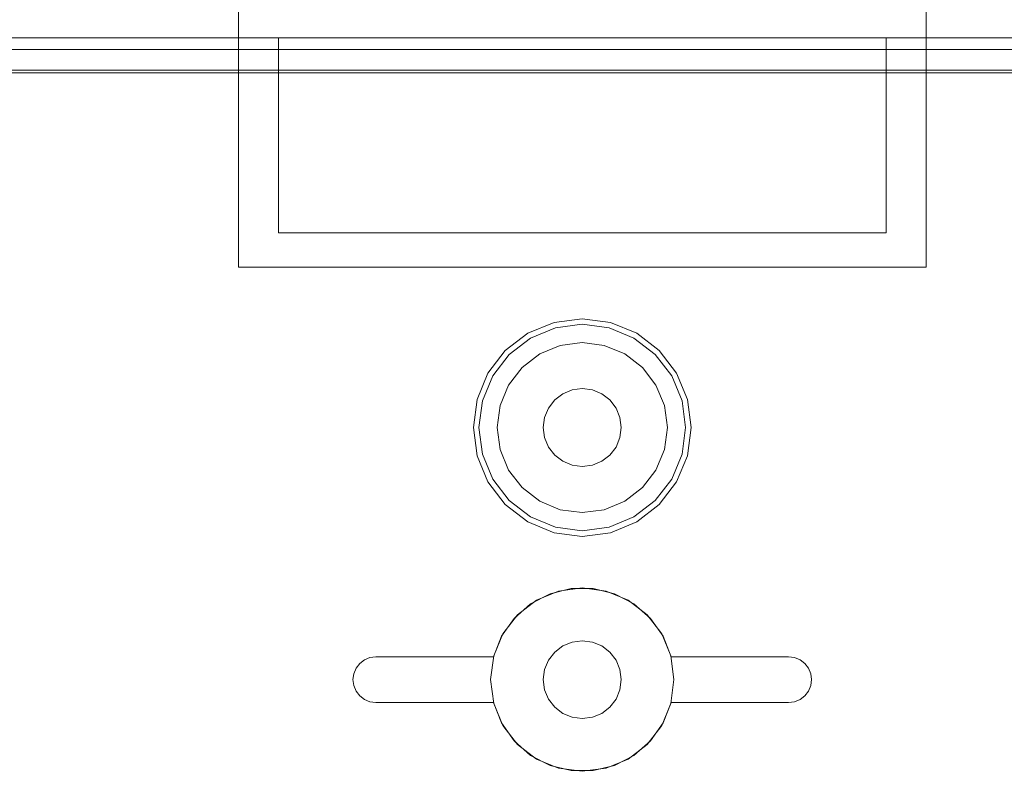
# Model space of a CAD drawing. Extents: x -420 to 300, y 62 to 1112.
# Tile 85 of 227: x -301.228 to -300.369, y 435.447 to 436.103. Entities that reach past the tile are written whole.
import ezdxf

# ---------------------------------------------------------------- set-up
doc = ezdxf.new("R2010")
doc.units = 0
doc.layers.get('0').update_dxf_attribs({"lineweight": 13})

# ---------------------------------------------------------------- blocks, each defined once
blk = doc.blocks.new('Blockreferenz-A06CPV4HL0', base_point=(-302.03711, 432.54712))
at = {"color": 251, "linetype": 'ByBlock', "lineweight": -2, "ltscale": 0.13, "true_color": 0x636363}
for p, q in [((-301.7111, 436.07711), (-299.7631, 436.07711)), ((-299.7631, 436.07711), (-301.7111, 436.07711)), ((-301.7171, 436.05911), (-299.7571, 436.05911)), ((-301.71457, 436.05658), (-299.75963, 436.05658))]:
    blk.add_line(p, q, dxfattribs=at)
blk = doc.blocks.new('Blockreferenz-A06CPV4PL0', base_point=(-302.03711, 432.54712))
at = {"color": 9, "linetype": 'ByBlock', "lineweight": -2, "ltscale": 0.13, "true_color": 0xc1c9c4}
for p, q in [((-301.0371, 436.00211), (-301.0371, 436.11711)), ((-301.0371, 436.00211), (-301.0371, 436.11711)), ((-300.4371, 436.11711), (-300.4371, 436.00211)), ((-300.4371, 436.11711), (-300.4371, 436.00211)), ((-301.7111, 436.08711), (-299.7631, 436.08711)), ((-301.0021, 436.08711), (-301.7111, 436.08711)), ((-300.4721, 436.08711), (-301.0021, 436.08711)), ((-301.0021, 436.08711), (-301.0021, 436.05911)), ((-301.0021, 436.05911), (-301.0021, 436.08711)), ((-301.0021, 436.08711), (-301.0021, 436.08711)), ((-300.4721, 436.08711), (-300.4721, 436.05911)), ((-299.7631, 436.08711), (-300.4721, 436.08711)), ((-300.4721, 436.05911), (-300.4721, 436.08711)), ((-300.4721, 436.08711), (-300.4721, 436.08711)), ((-301.74457, 436.05911), (-301.0021, 436.05911)), ((-301.0021, 436.05911), (-301.74431, 436.05911)), ((-301.0021, 435.91711), (-301.0021, 436.05911)), ((-301.0021, 436.05911), (-301.0021, 436.00211)), ((-301.0021, 436.05911), (-301.0021, 436.05911)), ((-300.4721, 436.05911), (-300.4721, 435.91711)), ((-300.05416, 436.05911), (-300.4721, 436.05911)), ((-300.4721, 436.05911), (-300.05416, 436.05911)), ((-300.4721, 436.00211), (-300.4721, 436.05911)), ((-300.4721, 436.05911), (-300.4721, 436.05911)), ((-301.0371, 435.88711), (-301.0371, 436.00211)), ((-301.0371, 435.88711), (-301.0371, 436.00211)), ((-301.0021, 436.00211), (-301.0021, 435.91711)), ((-300.4721, 435.91711), (-300.4721, 436.00211)), ((-300.4371, 436.00211), (-300.4371, 435.88711)), ((-300.4371, 436.00211), (-300.4371, 435.88711)), ((-300.4721, 435.91711), (-301.0021, 435.91711)), ((-301.0021, 435.91711), (-300.4721, 435.91711)), ((-301.0021, 435.91711), (-301.0021, 435.91711)), ((-300.4721, 435.91711), (-300.4721, 435.91711)), ((-300.7371, 435.88711), (-301.0371, 435.88711)), ((-301.0371, 435.88711), (-301.0371, 435.88711)), ((-300.7371, 435.88711), (-301.0371, 435.88711)), ((-300.4371, 435.88711), (-300.7371, 435.88711)), ((-300.4371, 435.88711), (-300.7371, 435.88711)), ((-300.4371, 435.88711), (-300.4371, 435.88711)), ((-300.76169, 435.83888), (-300.7846, 435.82939)), ((-300.7371, 435.84211), (-300.76169, 435.83888)), ((-300.7371, 435.83723), (-300.76043, 435.83416)), ((-300.71252, 435.83888), (-300.7371, 435.84211)), ((-300.71378, 435.83416), (-300.7371, 435.83723)), ((-300.6896, 435.82939), (-300.71252, 435.83888)), ((-300.7846, 435.82939), (-300.80428, 435.81429)), ((-300.76043, 435.83416), (-300.78216, 435.82515)), ((-300.69205, 435.82515), (-300.71378, 435.83416)), ((-300.66993, 435.81429), (-300.6896, 435.82939)), ((-300.78216, 435.82515), (-300.80082, 435.81083)), ((-300.75631, 435.81879), (-300.7742, 435.81137)), ((-300.75631, 435.81879), (-300.7742, 435.81137)), ((-300.7371, 435.82131), (-300.75631, 435.81879)), ((-300.7371, 435.82131), (-300.75631, 435.81879)), ((-300.7179, 435.81879), (-300.7371, 435.82131)), ((-300.7179, 435.81879), (-300.7371, 435.82131)), ((-300.7, 435.81137), (-300.7179, 435.81879)), ((-300.7, 435.81137), (-300.7179, 435.81879)), ((-300.67339, 435.81083), (-300.69205, 435.82515)), ((-300.80428, 435.81429), (-300.81938, 435.79461)), ((-300.80082, 435.81083), (-300.81514, 435.79217)), ((-300.7742, 435.81137), (-300.78957, 435.79958)), ((-300.7742, 435.81137), (-300.78957, 435.79958)), ((-300.68464, 435.79958), (-300.7, 435.81137)), ((-300.68464, 435.79958), (-300.7, 435.81137)), ((-300.65906, 435.79217), (-300.67339, 435.81083)), ((-300.65483, 435.79461), (-300.66993, 435.81429)), ((-300.81938, 435.79461), (-300.82887, 435.7717)), ((-300.81514, 435.79217), (-300.82414, 435.77044)), ((-300.78957, 435.79958), (-300.80136, 435.78421)), ((-300.78957, 435.79958), (-300.80136, 435.78421)), ((-300.67284, 435.78421), (-300.68464, 435.79958)), ((-300.67284, 435.78421), (-300.68464, 435.79958)), ((-300.65006, 435.77044), (-300.65906, 435.79217)), ((-300.64534, 435.7717), (-300.65483, 435.79461)), ((-300.80136, 435.78421), (-300.80878, 435.76632)), ((-300.80136, 435.78421), (-300.80878, 435.76632)), ((-300.66543, 435.76632), (-300.67284, 435.78421)), ((-300.66543, 435.76632), (-300.67284, 435.78421)), ((-300.76115, 435.77116), (-300.7541, 435.77656)), ((-300.7541, 435.77656), (-300.76115, 435.77116)), ((-300.7541, 435.77656), (-300.7459, 435.77996)), ((-300.7459, 435.77996), (-300.7541, 435.77656)), ((-300.7459, 435.77996), (-300.7371, 435.78111)), ((-300.7371, 435.78111), (-300.7459, 435.77996)), ((-300.7371, 435.78111), (-300.7283, 435.77996)), ((-300.7283, 435.77996), (-300.7371, 435.78111)), ((-300.7283, 435.77996), (-300.7201, 435.77656)), ((-300.7201, 435.77656), (-300.7283, 435.77996)), ((-300.7201, 435.77656), (-300.71306, 435.77116)), ((-300.71306, 435.77116), (-300.7201, 435.77656)), ((-300.82887, 435.7717), (-300.8321, 435.74711)), ((-300.82414, 435.77044), (-300.82721, 435.74711)), ((-300.80878, 435.76632), (-300.8113, 435.74711)), ((-300.80878, 435.76632), (-300.8113, 435.74711)), ((-300.76655, 435.76411), (-300.76115, 435.77116)), ((-300.76115, 435.77116), (-300.76655, 435.76411)), ((-300.71306, 435.77116), (-300.70766, 435.76411)), ((-300.70766, 435.76411), (-300.71306, 435.77116)), ((-300.6629, 435.74711), (-300.66543, 435.76632)), ((-300.6629, 435.74711), (-300.66543, 435.76632)), ((-300.64699, 435.74711), (-300.65006, 435.77044)), ((-300.6421, 435.74711), (-300.64534, 435.7717)), ((-300.76994, 435.75591), (-300.76655, 435.76411)), ((-300.76655, 435.76411), (-300.76994, 435.75591)), ((-300.70766, 435.76411), (-300.70426, 435.75591)), ((-300.70426, 435.75591), (-300.70766, 435.76411)), ((-300.7711, 435.74711), (-300.76994, 435.75591)), ((-300.76994, 435.75591), (-300.7711, 435.74711)), ((-300.70426, 435.75591), (-300.7031, 435.74711)), ((-300.7031, 435.74711), (-300.70426, 435.75591)), ((-300.8321, 435.74711), (-300.82887, 435.72253)), ((-300.82721, 435.74711), (-300.82414, 435.72379)), ((-300.8113, 435.74711), (-300.80878, 435.72791)), ((-300.8113, 435.74711), (-300.80878, 435.72791)), ((-300.76994, 435.73831), (-300.7711, 435.74711)), ((-300.7711, 435.74711), (-300.76994, 435.73831)), ((-300.7031, 435.74711), (-300.70426, 435.73831)), ((-300.70426, 435.73831), (-300.7031, 435.74711)), ((-300.66543, 435.72791), (-300.6629, 435.74711)), ((-300.66543, 435.72791), (-300.6629, 435.74711)), ((-300.65006, 435.72379), (-300.64699, 435.74711)), ((-300.64534, 435.72253), (-300.6421, 435.74711)), ((-300.76655, 435.73011), (-300.76994, 435.73831)), ((-300.76994, 435.73831), (-300.76655, 435.73011)), ((-300.70426, 435.73831), (-300.70766, 435.73011)), ((-300.70766, 435.73011), (-300.70426, 435.73831)), ((-300.82414, 435.72379), (-300.81514, 435.70206)), ((-300.80878, 435.72791), (-300.80136, 435.71001)), ((-300.80878, 435.72791), (-300.80136, 435.71001)), ((-300.76115, 435.72307), (-300.76655, 435.73011)), ((-300.76655, 435.73011), (-300.76115, 435.72307)), ((-300.7541, 435.71767), (-300.76115, 435.72307)), ((-300.76115, 435.72307), (-300.7541, 435.71767)), ((-300.71306, 435.72307), (-300.7201, 435.71767)), ((-300.7201, 435.71767), (-300.71306, 435.72307)), ((-300.70766, 435.73011), (-300.71306, 435.72307)), ((-300.71306, 435.72307), (-300.70766, 435.73011)), ((-300.67284, 435.71001), (-300.66543, 435.72791)), ((-300.67284, 435.71001), (-300.66543, 435.72791)), ((-300.65906, 435.70206), (-300.65006, 435.72379)), ((-300.82887, 435.72253), (-300.81938, 435.69961)), ((-300.7459, 435.71427), (-300.7541, 435.71767)), ((-300.7541, 435.71767), (-300.7459, 435.71427)), ((-300.7371, 435.71311), (-300.7459, 435.71427)), ((-300.7459, 435.71427), (-300.7371, 435.71311)), ((-300.7283, 435.71427), (-300.7371, 435.71311)), ((-300.7371, 435.71311), (-300.7283, 435.71427)), ((-300.7201, 435.71767), (-300.7283, 435.71427)), ((-300.7283, 435.71427), (-300.7201, 435.71767)), ((-300.65483, 435.69961), (-300.64534, 435.72253)), ((-300.80136, 435.71001), (-300.78957, 435.69465)), ((-300.80136, 435.71001), (-300.78957, 435.69465)), ((-300.68464, 435.69465), (-300.67284, 435.71001)), ((-300.68464, 435.69465), (-300.67284, 435.71001)), ((-300.81938, 435.69961), (-300.80428, 435.67994)), ((-300.81514, 435.70206), (-300.80082, 435.6834)), ((-300.67339, 435.6834), (-300.65906, 435.70206)), ((-300.66993, 435.67994), (-300.65483, 435.69961)), ((-300.78957, 435.69465), (-300.7742, 435.68286)), ((-300.78957, 435.69465), (-300.7742, 435.68286)), ((-300.7, 435.68286), (-300.68464, 435.69465)), ((-300.7, 435.68286), (-300.68464, 435.69465)), ((-300.80428, 435.67994), (-300.7846, 435.66484)), ((-300.80082, 435.6834), (-300.78216, 435.66908)), ((-300.7742, 435.68286), (-300.75631, 435.67544)), ((-300.7742, 435.68286), (-300.75631, 435.67544)), ((-300.7179, 435.67544), (-300.7, 435.68286)), ((-300.7179, 435.67544), (-300.7, 435.68286)), ((-300.69205, 435.66908), (-300.67339, 435.6834)), ((-300.6896, 435.66484), (-300.66993, 435.67994)), ((-300.75631, 435.67544), (-300.7371, 435.67291)), ((-300.75631, 435.67544), (-300.7371, 435.67291)), ((-300.7371, 435.67291), (-300.7179, 435.67544)), ((-300.7371, 435.67291), (-300.7179, 435.67544)), ((-300.7846, 435.66484), (-300.76169, 435.65535)), ((-300.78216, 435.66908), (-300.76043, 435.66007)), ((-300.71378, 435.66007), (-300.69205, 435.66908)), ((-300.71252, 435.65535), (-300.6896, 435.66484)), ((-300.76169, 435.65535), (-300.7371, 435.65211)), ((-300.76043, 435.66007), (-300.7371, 435.657)), ((-300.7371, 435.657), (-300.71378, 435.66007)), ((-300.7371, 435.65211), (-300.71252, 435.65535)), ((-300.75781, 435.60439), (-300.7771, 435.5964)), ((-300.75781, 435.60439), (-300.7771, 435.5964)), ((-300.76525, 435.602), (-300.74667, 435.60654)), ((-300.74667, 435.60654), (-300.76525, 435.602)), ((-300.7371, 435.60711), (-300.75781, 435.60439)), ((-300.7371, 435.60711), (-300.75781, 435.60439)), ((-300.74667, 435.60654), (-300.72754, 435.60654)), ((-300.72754, 435.60654), (-300.74667, 435.60654)), ((-300.7164, 435.60439), (-300.7371, 435.60711)), ((-300.7164, 435.60439), (-300.7371, 435.60711)), ((-300.72754, 435.60654), (-300.70896, 435.602)), ((-300.70896, 435.602), (-300.72754, 435.60654)), ((-300.6971, 435.5964), (-300.7164, 435.60439)), ((-300.6971, 435.5964), (-300.7164, 435.60439)), ((-300.7771, 435.5964), (-300.79367, 435.58368)), ((-300.7771, 435.5964), (-300.79367, 435.58368)), ((-300.78222, 435.59318), (-300.76525, 435.602)), ((-300.76525, 435.602), (-300.78222, 435.59318)), ((-300.70896, 435.602), (-300.69199, 435.59318)), ((-300.69199, 435.59318), (-300.70896, 435.602)), ((-300.68053, 435.58368), (-300.6971, 435.5964)), ((-300.68053, 435.58368), (-300.6971, 435.5964)), ((-300.79661, 435.58058), (-300.78222, 435.59318)), ((-300.78222, 435.59318), (-300.79661, 435.58058)), ((-300.69199, 435.59318), (-300.6776, 435.58058)), ((-300.6776, 435.58058), (-300.69199, 435.59318)), ((-300.8076, 435.56493), (-300.79661, 435.58058)), ((-300.79661, 435.58058), (-300.8076, 435.56493)), ((-300.79367, 435.58368), (-300.80639, 435.56711)), ((-300.79367, 435.58368), (-300.80639, 435.56711)), ((-300.66782, 435.56711), (-300.68053, 435.58368)), ((-300.66782, 435.56711), (-300.68053, 435.58368)), ((-300.6776, 435.58058), (-300.66661, 435.56493)), ((-300.66661, 435.56493), (-300.6776, 435.58058)), ((-300.81456, 435.54711), (-300.8076, 435.56493)), ((-300.8076, 435.56493), (-300.81456, 435.54711)), ((-300.80639, 435.56711), (-300.81438, 435.54782)), ((-300.80639, 435.56711), (-300.81438, 435.54782)), ((-300.7459, 435.55996), (-300.7541, 435.55656)), ((-300.7541, 435.55656), (-300.7459, 435.55996)), ((-300.7371, 435.56111), (-300.7459, 435.55996)), ((-300.7459, 435.55996), (-300.7371, 435.56111)), ((-300.7283, 435.55996), (-300.7371, 435.56111)), ((-300.7371, 435.56111), (-300.7283, 435.55996)), ((-300.7201, 435.55656), (-300.7283, 435.55996)), ((-300.7283, 435.55996), (-300.7201, 435.55656)), ((-300.65983, 435.54782), (-300.66782, 435.56711)), ((-300.65983, 435.54782), (-300.66782, 435.56711)), ((-300.66661, 435.56493), (-300.65964, 435.54711)), ((-300.65964, 435.54711), (-300.66661, 435.56493)), ((-300.76115, 435.55116), (-300.76655, 435.54411)), ((-300.76655, 435.54411), (-300.76115, 435.55116)), ((-300.7541, 435.55656), (-300.76115, 435.55116)), ((-300.76115, 435.55116), (-300.7541, 435.55656)), ((-300.71306, 435.55116), (-300.7201, 435.55656)), ((-300.7201, 435.55656), (-300.71306, 435.55116)), ((-300.70766, 435.54411), (-300.71306, 435.55116)), ((-300.71306, 435.55116), (-300.70766, 435.54411)), ((-300.93125, 435.54126), (-300.9271, 435.54444)), ((-300.9271, 435.54444), (-300.93125, 435.54126)), ((-300.9271, 435.54444), (-300.92228, 435.54643)), ((-300.92228, 435.54643), (-300.9271, 435.54444)), ((-300.92228, 435.54643), (-300.9171, 435.54711)), ((-300.9171, 435.54711), (-300.92228, 435.54643)), ((-300.9171, 435.54711), (-300.81456, 435.54711)), ((-300.81456, 435.54711), (-300.9171, 435.54711)), ((-300.9171, 435.54711), (-300.9171, 435.54711)), ((-300.81438, 435.54782), (-300.8171, 435.52711)), ((-300.81438, 435.54782), (-300.8171, 435.52711)), ((-300.81456, 435.54711), (-300.81456, 435.54711)), ((-300.76655, 435.54411), (-300.76994, 435.53591)), ((-300.76994, 435.53591), (-300.76655, 435.54411)), ((-300.70426, 435.53591), (-300.70766, 435.54411)), ((-300.70766, 435.54411), (-300.70426, 435.53591)), ((-300.6571, 435.52711), (-300.65983, 435.54782)), ((-300.6571, 435.52711), (-300.65983, 435.54782)), ((-300.65964, 435.54711), (-300.5571, 435.54711)), ((-300.5571, 435.54711), (-300.65964, 435.54711)), ((-300.65964, 435.54711), (-300.65964, 435.54711)), ((-300.5571, 435.54711), (-300.55193, 435.54643)), ((-300.55193, 435.54643), (-300.5571, 435.54711)), ((-300.5571, 435.54711), (-300.5571, 435.54711)), ((-300.55193, 435.54643), (-300.5471, 435.54444)), ((-300.5471, 435.54444), (-300.55193, 435.54643)), ((-300.5471, 435.54444), (-300.54296, 435.54126)), ((-300.54296, 435.54126), (-300.5471, 435.54444)), ((-300.93642, 435.53229), (-300.93442, 435.53711)), ((-300.93442, 435.53711), (-300.93642, 435.53229)), ((-300.93442, 435.53711), (-300.93125, 435.54126)), ((-300.93125, 435.54126), (-300.93442, 435.53711)), ((-300.76994, 435.53591), (-300.7711, 435.52711)), ((-300.7711, 435.52711), (-300.76994, 435.53591)), ((-300.7031, 435.52711), (-300.70426, 435.53591)), ((-300.70426, 435.53591), (-300.7031, 435.52711)), ((-300.54296, 435.54126), (-300.53978, 435.53711)), ((-300.53978, 435.53711), (-300.54296, 435.54126)), ((-300.53978, 435.53711), (-300.53778, 435.53229)), ((-300.53778, 435.53229), (-300.53978, 435.53711)), ((-300.9371, 435.52711), (-300.93642, 435.53229)), ((-300.93642, 435.53229), (-300.9371, 435.52711)), ((-300.93642, 435.52194), (-300.9371, 435.52711)), ((-300.9371, 435.52711), (-300.93642, 435.52194)), ((-300.8171, 435.52711), (-300.81438, 435.50641)), ((-300.8171, 435.52711), (-300.81438, 435.50641)), ((-300.7711, 435.52711), (-300.76994, 435.51831)), ((-300.76994, 435.51831), (-300.7711, 435.52711)), ((-300.70426, 435.51831), (-300.7031, 435.52711)), ((-300.7031, 435.52711), (-300.70426, 435.51831)), ((-300.65983, 435.50641), (-300.6571, 435.52711)), ((-300.65983, 435.50641), (-300.6571, 435.52711)), ((-300.53778, 435.53229), (-300.5371, 435.52711)), ((-300.5371, 435.52711), (-300.53778, 435.53229)), ((-300.5371, 435.52711), (-300.53778, 435.52194)), ((-300.53778, 435.52194), (-300.5371, 435.52711)), ((-300.93442, 435.51711), (-300.93642, 435.52194)), ((-300.93642, 435.52194), (-300.93442, 435.51711)), ((-300.93125, 435.51297), (-300.93442, 435.51711)), ((-300.93442, 435.51711), (-300.93125, 435.51297)), ((-300.76994, 435.51831), (-300.76655, 435.51011)), ((-300.76655, 435.51011), (-300.76994, 435.51831)), ((-300.70766, 435.51011), (-300.70426, 435.51831)), ((-300.70426, 435.51831), (-300.70766, 435.51011)), ((-300.53978, 435.51711), (-300.54296, 435.51297)), ((-300.54296, 435.51297), (-300.53978, 435.51711)), ((-300.53778, 435.52194), (-300.53978, 435.51711)), ((-300.53978, 435.51711), (-300.53778, 435.52194)), ((-300.9271, 435.50979), (-300.93125, 435.51297)), ((-300.93125, 435.51297), (-300.9271, 435.50979)), ((-300.92228, 435.5078), (-300.9271, 435.50979)), ((-300.9271, 435.50979), (-300.92228, 435.5078)), ((-300.76655, 435.51011), (-300.76115, 435.50307)), ((-300.76115, 435.50307), (-300.76655, 435.51011)), ((-300.71306, 435.50307), (-300.70766, 435.51011)), ((-300.70766, 435.51011), (-300.71306, 435.50307)), ((-300.5471, 435.50979), (-300.55193, 435.5078)), ((-300.55193, 435.5078), (-300.5471, 435.50979)), ((-300.54296, 435.51297), (-300.5471, 435.50979)), ((-300.5471, 435.50979), (-300.54296, 435.51297)), ((-300.9171, 435.50711), (-300.92228, 435.5078)), ((-300.92228, 435.5078), (-300.9171, 435.50711)), ((-300.81456, 435.50711), (-300.9171, 435.50711)), ((-300.9171, 435.50711), (-300.81456, 435.50711)), ((-300.9171, 435.50711), (-300.9171, 435.50711)), ((-300.8076, 435.4893), (-300.81456, 435.50711)), ((-300.81456, 435.50711), (-300.8076, 435.4893)), ((-300.81456, 435.50711), (-300.81456, 435.50711)), ((-300.81438, 435.50641), (-300.80639, 435.48711)), ((-300.81438, 435.50641), (-300.80639, 435.48711)), ((-300.76115, 435.50307), (-300.7541, 435.49767)), ((-300.7541, 435.49767), (-300.76115, 435.50307)), ((-300.7201, 435.49767), (-300.71306, 435.50307)), ((-300.71306, 435.50307), (-300.7201, 435.49767)), ((-300.66782, 435.48711), (-300.65983, 435.50641)), ((-300.66782, 435.48711), (-300.65983, 435.50641)), ((-300.65964, 435.50711), (-300.66661, 435.4893)), ((-300.66661, 435.4893), (-300.65964, 435.50711)), ((-300.5571, 435.50711), (-300.65964, 435.50711)), ((-300.65964, 435.50711), (-300.5571, 435.50711)), ((-300.65964, 435.50711), (-300.65964, 435.50711)), ((-300.55193, 435.5078), (-300.5571, 435.50711)), ((-300.5571, 435.50711), (-300.55193, 435.5078)), ((-300.5571, 435.50711), (-300.5571, 435.50711)), ((-300.7541, 435.49767), (-300.7459, 435.49427)), ((-300.7459, 435.49427), (-300.7541, 435.49767)), ((-300.7459, 435.49427), (-300.7371, 435.49311)), ((-300.7371, 435.49311), (-300.7459, 435.49427)), ((-300.7371, 435.49311), (-300.7283, 435.49427)), ((-300.7283, 435.49427), (-300.7371, 435.49311)), ((-300.7283, 435.49427), (-300.7201, 435.49767)), ((-300.7201, 435.49767), (-300.7283, 435.49427)), ((-300.79661, 435.47365), (-300.8076, 435.4893)), ((-300.8076, 435.4893), (-300.79661, 435.47365)), ((-300.80639, 435.48711), (-300.79367, 435.47055)), ((-300.80639, 435.48711), (-300.79367, 435.47055)), ((-300.68053, 435.47055), (-300.66782, 435.48711)), ((-300.68053, 435.47055), (-300.66782, 435.48711)), ((-300.66661, 435.4893), (-300.6776, 435.47365)), ((-300.6776, 435.47365), (-300.66661, 435.4893)), ((-300.78222, 435.46105), (-300.79661, 435.47365)), ((-300.79661, 435.47365), (-300.78222, 435.46105)), ((-300.79367, 435.47055), (-300.7771, 435.45783)), ((-300.79367, 435.47055), (-300.7771, 435.45783)), ((-300.6971, 435.45783), (-300.68053, 435.47055)), ((-300.6971, 435.45783), (-300.68053, 435.47055)), ((-300.6776, 435.47365), (-300.69199, 435.46105)), ((-300.69199, 435.46105), (-300.6776, 435.47365)), ((-300.76525, 435.45223), (-300.78222, 435.46105)), ((-300.78222, 435.46105), (-300.76525, 435.45223)), ((-300.7771, 435.45783), (-300.75781, 435.44984)), ((-300.7771, 435.45783), (-300.75781, 435.44984)), ((-300.7164, 435.44984), (-300.6971, 435.45783)), ((-300.7164, 435.44984), (-300.6971, 435.45783)), ((-300.69199, 435.46105), (-300.70896, 435.45223)), ((-300.70896, 435.45223), (-300.69199, 435.46105)), ((-300.74667, 435.44769), (-300.76525, 435.45223)), ((-300.76525, 435.45223), (-300.74667, 435.44769)), ((-300.75781, 435.44984), (-300.7371, 435.44711)), ((-300.75781, 435.44984), (-300.7371, 435.44711)), ((-300.7371, 435.44711), (-300.7164, 435.44984)), ((-300.7371, 435.44711), (-300.7164, 435.44984)), ((-300.70896, 435.45223), (-300.72754, 435.44769)), ((-300.72754, 435.44769), (-300.70896, 435.45223)), ((-300.72754, 435.44769), (-300.74667, 435.44769)), ((-300.74667, 435.44769), (-300.72754, 435.44769))]:
    blk.add_line(p, q, dxfattribs=at)

msp = doc.modelspace()

# ---------------------------------------------------------------- block references
at = {"ltscale": 0.13}
for name in ['Blockreferenz-A06CPV4HL0', 'Blockreferenz-A06CPV4PL0']:
    msp.add_blockref(name, (-302.03711, 432.54712), dxfattribs=at)

doc.saveas('drawing.dxf')
